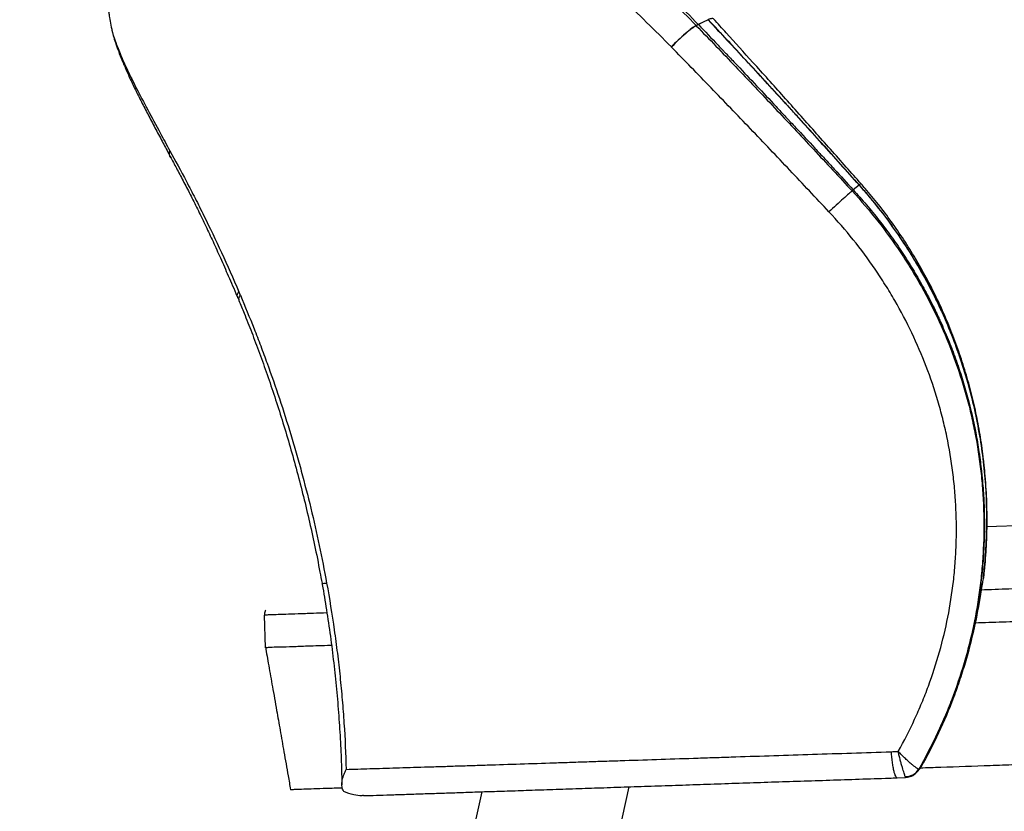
# Model space of a CAD drawing. Header units: millimetres. Extents: x 77 to 196, y 92 to 180.
# Tile 3 of 21: x 78 to 93, y 111 to 124. Entities that reach past the tile are written whole.
import ezdxf

# ---------------------------------------------------------------- set-up
doc = ezdxf.new("R2010")
doc.units = ezdxf.units.MM

msp = doc.modelspace()

# ---------------------------------------------------------------- linework, layer by layer
at = {"color": 7, "linetype": 'Continuous', "lineweight": 25}
for p, q in [((88.542, 123.659), (88.387, 123.583)), ((88.543, 123.657), (88.546, 123.659)), ((88.387, 123.583), (88.354, 123.565)), ((88.354, 123.565), (88.356, 123.563)), ((88.389, 123.581), (88.356, 123.563)), ((88.387, 123.583), (88.389, 123.581)), ((87.961, 123.224), (87.96, 123.226)), ((90.94, 121.034), (90.942, 121.035)), ((90.848, 120.958), (90.829, 120.94)), ((93.695, 115.634), (92.965, 115.608)), ((92.921, 114.846), (92.916, 114.811)), ((81.519, 113.69), (81.501, 114.207)), ((91.547, 111.626), (91.679, 111.631)), ((86.982, 110.097), (87.291, 111.482)), ((84.95, 111.403), (84.769, 110.591))]:
    msp.add_line(p, q, dxfattribs=at)
at = {"color": 8, "linetype": 'Continuous', "lineweight": 25}
for p, q in [((91.86, 111.719), (91.889, 111.757)), ((91.679, 111.633), (91.669, 111.645))]:
    msp.add_line(p, q, dxfattribs=at)
at = {"color": 7, "linetype": 'Continuous', "lineweight": 25, "flags": 128}
for points in [[(88.543, 123.657), (88.466, 123.619), (88.389, 123.581)], [(90.94, 121.034), (90.894, 120.996), (90.848, 120.958)], [(91.861, 111.718), (91.905, 111.768), (91.914, 111.778)], [(91.889, 111.757), (91.907, 111.778), (91.921, 111.794)]]:
    msp.add_lwpolyline(points, dxfattribs=at)
at = {"color": 7, "linetype": 'Continuous', "lineweight": 25}
for centre, radius, start, end in [((91.677, 111.889), 0.245, 268.1369, 328.4403), ((81.916, 111.45), 0.0148, 271.8435, 272.22)]:
    msp.add_arc(centre, radius, start, end, dxfattribs=at)
for points, knots in [([(77.956, 132.935), (77.972, 132.908), (77.99, 132.882), (78.028, 132.828), (78.048, 132.8), (78.091, 132.744), (78.114, 132.715), (78.161, 132.656), (78.185, 132.626), (78.222, 132.579), (78.235, 132.563), (78.261, 132.532), (78.274, 132.516), (78.314, 132.467), (78.341, 132.435), (78.426, 132.335), (78.486, 132.267), (78.675, 132.056), (78.812, 131.908), (79.035, 131.675), (79.112, 131.596), (79.271, 131.434), (79.354, 131.351), (79.609, 131.098), (79.791, 130.923), (80.081, 130.651), (80.18, 130.558), (80.384, 130.372), (80.488, 130.277), (80.647, 130.134), (80.701, 130.086), (80.809, 129.99), (80.864, 129.941), (80.946, 129.868), (80.974, 129.844), (81.03, 129.795), (81.058, 129.771), (81.142, 129.698), (81.199, 129.649), (81.313, 129.55), (81.371, 129.501), (81.458, 129.427), (81.488, 129.403), (81.546, 129.353), (81.576, 129.328), (81.664, 129.254), (81.724, 129.204), (81.814, 129.13), (81.844, 129.105), (81.905, 129.055), (81.935, 129.03), (82.027, 128.955), (82.089, 128.904), (82.213, 128.804), (82.275, 128.754), (82.402, 128.653), (82.465, 128.603), (82.593, 128.502), (82.658, 128.451), (82.788, 128.35), (82.854, 128.3), (82.986, 128.198), (83.052, 128.147), (83.184, 128.044), (83.25, 127.991), (83.383, 127.887), (83.449, 127.835), (83.782, 127.572), (84.05, 127.358), (84.588, 126.923), (84.859, 126.702), (85.267, 126.365), (85.404, 126.251), (85.676, 126.022), (85.813, 125.907), (86.221, 125.558), (86.493, 125.321), (86.899, 124.959), (87.034, 124.837), (87.303, 124.59), (87.437, 124.466), (87.703, 124.214), (87.835, 124.087), (88.096, 123.829), (88.226, 123.698), (88.354, 123.565)], [0, 0, 0, 0, 0.015625, 0.015625, 0.03125, 0.03125, 0.046875, 0.046875, 0.0625, 0.0625, 0.070312, 0.070312, 0.078125, 0.078125, 0.09375, 0.09375, 0.125, 0.125, 0.1875, 0.1875, 0.21875, 0.21875, 0.25, 0.25, 0.3125, 0.3125, 0.34375, 0.34375, 0.375, 0.375, 0.390625, 0.390625, 0.40625, 0.40625, 0.414062, 0.414062, 0.421875, 0.421875, 0.4375, 0.4375, 0.453125, 0.453125, 0.460937, 0.460937, 0.46875, 0.46875, 0.484375, 0.484375, 0.492187, 0.492187, 0.5, 0.5, 0.515625, 0.515625, 0.53125, 0.53125, 0.546875, 0.546875, 0.5625, 0.5625, 0.578125, 0.578125, 0.59375, 0.59375, 0.609375, 0.609375, 0.625, 0.625, 0.6875, 0.6875, 0.75, 0.75, 0.78125, 0.78125, 0.8125, 0.8125, 0.875, 0.875, 0.90625, 0.90625, 0.9375, 0.9375, 0.96875, 0.96875, 1, 1, 1, 1]), ([(88.387, 123.583), (88.14, 123.841), (87.871, 124.107), (87.441, 124.516), (87.293, 124.654), (86.991, 124.931), (86.836, 125.071), (86.362, 125.492), (86.036, 125.775), (85.369, 126.34), (85.029, 126.623), (84.506, 127.052), (84.329, 127.195), (84.062, 127.41), (83.973, 127.482), (83.794, 127.625), (83.704, 127.697), (83.524, 127.84), (83.436, 127.909), (83.329, 127.994), (83.307, 128.011), (83.265, 128.045), (83.243, 128.062), (83.176, 128.115), (83.127, 128.153), (83.068, 128.199), (83.062, 128.204), (83.047, 128.216), (83.039, 128.222), (83.012, 128.243), (82.991, 128.26), (82.94, 128.299), (82.911, 128.322), (82.862, 128.359), (82.845, 128.373), (82.814, 128.397), (82.8, 128.408), (82.759, 128.44), (82.735, 128.459), (82.705, 128.482), (82.696, 128.49), (82.677, 128.504), (82.668, 128.511), (82.623, 128.547), (82.591, 128.573), (82.53, 128.621), (82.503, 128.643), (82.453, 128.682), (82.429, 128.702), (82.358, 128.759), (82.312, 128.796), (82.225, 128.867), (82.183, 128.901), (82.124, 128.95), (82.104, 128.966), (82.066, 128.997), (82.046, 129.013), (82.008, 129.045), (81.989, 129.061), (81.951, 129.092), (81.932, 129.108), (81.896, 129.138), (81.879, 129.152), (81.846, 129.18), (81.829, 129.194), (81.794, 129.223), (81.776, 129.238), (81.738, 129.27), (81.719, 129.286), (81.665, 129.332), (81.632, 129.36), (81.586, 129.399), (81.572, 129.411), (81.543, 129.435), (81.529, 129.447), (81.487, 129.483), (81.459, 129.507), (81.375, 129.579), (81.32, 129.627), (81.24, 129.697), (81.213, 129.72), (81.173, 129.755), (81.16, 129.766), (81.134, 129.789), (81.121, 129.801), (81.095, 129.823), (81.083, 129.834), (81.058, 129.856), (81.045, 129.867), (81.009, 129.899), (80.985, 129.921), (80.938, 129.962), (80.915, 129.983), (80.869, 130.024), (80.846, 130.045), (80.732, 130.147), (80.642, 130.228), (80.469, 130.386), (80.384, 130.464), (80.262, 130.578), (80.222, 130.615), (80.144, 130.688), (80.106, 130.724), (79.997, 130.827), (79.931, 130.89), (79.804, 131.012), (79.743, 131.072), (79.623, 131.189), (79.565, 131.246), (79.451, 131.36), (79.395, 131.417), (79.284, 131.53), (79.229, 131.586), (79.066, 131.756), (78.958, 131.869), (78.802, 132.039), (78.75, 132.095), (78.649, 132.208), (78.599, 132.264), (78.526, 132.347), (78.502, 132.375), (78.455, 132.43), (78.432, 132.457), (78.387, 132.512), (78.364, 132.539), (78.321, 132.593), (78.3, 132.62), (78.268, 132.659), (78.258, 132.672), (78.237, 132.699), (78.227, 132.712), (78.206, 132.738), (78.196, 132.751), (78.176, 132.777), (78.166, 132.79), (78.119, 132.854), (78.084, 132.904), (78.053, 132.952)], [0, 0, 0, 0, 0.0625, 0.0625, 0.09375, 0.09375, 0.125, 0.125, 0.1875, 0.1875, 0.25, 0.25, 0.28125, 0.28125, 0.296875, 0.296875, 0.3125, 0.3125, 0.328125, 0.328125, 0.332031, 0.332031, 0.335938, 0.335938, 0.34375, 0.34375, 0.344727, 0.344727, 0.345703, 0.345703, 0.347656, 0.347656, 0.349609, 0.349609, 0.350586, 0.350586, 0.351562, 0.351562, 0.353516, 0.353516, 0.354492, 0.354492, 0.355469, 0.355469, 0.359375, 0.359375, 0.363281, 0.363281, 0.367188, 0.367188, 0.375, 0.375, 0.382812, 0.382812, 0.386719, 0.386719, 0.390625, 0.390625, 0.394531, 0.394531, 0.398438, 0.398438, 0.402344, 0.402344, 0.40625, 0.40625, 0.410156, 0.410156, 0.414062, 0.414062, 0.421875, 0.421875, 0.425781, 0.425781, 0.429688, 0.429688, 0.4375, 0.4375, 0.453125, 0.453125, 0.460938, 0.460938, 0.464844, 0.464844, 0.46875, 0.46875, 0.472656, 0.472656, 0.476562, 0.476562, 0.484375, 0.484375, 0.492188, 0.492188, 0.5, 0.5, 0.53125, 0.53125, 0.5625, 0.5625, 0.578125, 0.578125, 0.59375, 0.59375, 0.625, 0.625, 0.65625, 0.65625, 0.6875, 0.6875, 0.71875, 0.71875, 0.75, 0.75, 0.8125, 0.8125, 0.84375, 0.84375, 0.875, 0.875, 0.890625, 0.890625, 0.90625, 0.90625, 0.921875, 0.921875, 0.9375, 0.9375, 0.945312, 0.945312, 0.953125, 0.953125, 0.960938, 0.960938, 0.96875, 0.96875, 1, 1, 1, 1]), ([(87.96, 123.226), (87.701, 123.49), (87.436, 123.746), (87.035, 124.122), (86.9, 124.246), (86.629, 124.491), (86.493, 124.612), (86.084, 124.972), (85.811, 125.207), (85.4, 125.553), (85.263, 125.668), (84.99, 125.895), (84.853, 126.008), (84.444, 126.343), (84.172, 126.562), (83.633, 126.994), (83.364, 127.206), (83.032, 127.466), (82.965, 127.518), (82.833, 127.622), (82.766, 127.673), (82.634, 127.775), (82.568, 127.826), (82.436, 127.925), (82.371, 127.975), (82.047, 128.224), (81.797, 128.422), (81.494, 128.668), (81.434, 128.718), (81.314, 128.816), (81.255, 128.864), (81.079, 129.011), (80.964, 129.108), (80.823, 129.229), (80.795, 129.253), (80.739, 129.301), (80.711, 129.326), (80.655, 129.373), (80.627, 129.397), (80.572, 129.445), (80.545, 129.469), (80.463, 129.541), (80.409, 129.589), (80.302, 129.684), (80.249, 129.731), (80.092, 129.872), (79.989, 129.965), (79.789, 130.149), (79.691, 130.24), (79.501, 130.418), (79.409, 130.506), (79.23, 130.678), (79.144, 130.763), (78.976, 130.929), (78.895, 131.011), (78.739, 131.171), (78.664, 131.249), (78.518, 131.403), (78.448, 131.477), (78.314, 131.623), (78.25, 131.694), (78.158, 131.798), (78.128, 131.832), (78.07, 131.899), (78.042, 131.932), (77.987, 131.997), (77.96, 132.029), (77.921, 132.077), (77.909, 132.093), (77.884, 132.124), (77.871, 132.14), (77.835, 132.186), (77.811, 132.215), (77.766, 132.273), (77.744, 132.301), (77.704, 132.357), (77.684, 132.383), (77.649, 132.436), (77.632, 132.462), (77.616, 132.488)], [0, 0, 0, 0, 0.0625, 0.0625, 0.09375, 0.09375, 0.125, 0.125, 0.1875, 0.1875, 0.21875, 0.21875, 0.25, 0.25, 0.3125, 0.3125, 0.375, 0.375, 0.390625, 0.390625, 0.40625, 0.40625, 0.421875, 0.421875, 0.4375, 0.4375, 0.5, 0.5, 0.515625, 0.515625, 0.53125, 0.53125, 0.5625, 0.5625, 0.570312, 0.570312, 0.578125, 0.578125, 0.585937, 0.585937, 0.59375, 0.59375, 0.609375, 0.609375, 0.625, 0.625, 0.65625, 0.65625, 0.6875, 0.6875, 0.71875, 0.71875, 0.75, 0.75, 0.78125, 0.78125, 0.8125, 0.8125, 0.84375, 0.84375, 0.875, 0.875, 0.890625, 0.890625, 0.90625, 0.90625, 0.921875, 0.921875, 0.929687, 0.929687, 0.9375, 0.9375, 0.953125, 0.953125, 0.96875, 0.96875, 0.984375, 0.984375, 1, 1, 1, 1]), ([(79.021, 123.82), (79.021, 123.816), (79.023, 123.809), (79.035, 123.745), (79.049, 123.645), (79.068, 123.552), (79.077, 123.509)], [0, 0, 0, 0, 0.254117, 0.509686, 0.768951, 1, 1, 1, 1]), ([(88.543, 123.657), (88.644, 123.549), (88.745, 123.44), (88.874, 123.302), (88.9, 123.275), (88.938, 123.233), (88.951, 123.219), (88.977, 123.191), (88.991, 123.177), (89.051, 123.112), (89.099, 123.059), (89.342, 122.796), (89.542, 122.58), (89.796, 122.302), (89.847, 122.246), (89.911, 122.175), (89.924, 122.161), (89.95, 122.133), (89.963, 122.118), (90, 122.078), (90.024, 122.051), (90.147, 121.916), (90.246, 121.806), (90.446, 121.585), (90.548, 121.472), (90.747, 121.25), (90.844, 121.141), (90.94, 121.034)], [0, 0, 0, 0, 0.125, 0.125, 0.15625, 0.15625, 0.171875, 0.171875, 0.1875, 0.1875, 0.25, 0.25, 0.5, 0.5, 0.5625, 0.5625, 0.578125, 0.578125, 0.59375, 0.59375, 0.625, 0.625, 0.75, 0.75, 0.875, 0.875, 1, 1, 1, 1]), ([(90.942, 121.035), (90.745, 121.257), (90.547, 121.477), (90.249, 121.807), (90.149, 121.917), (90, 122.082), (89.95, 122.137), (89.85, 122.246), (89.8, 122.301), (89.551, 122.574), (89.35, 122.792), (88.949, 123.227), (88.748, 123.443), (88.546, 123.659)], [0, 0, 0, 0, 0.25, 0.25, 0.375, 0.375, 0.4375, 0.4375, 0.5, 0.5, 0.75, 0.75, 1, 1, 1, 1]), ([(90.972, 121.053), (90.894, 121.142), (90.648, 121.419), (90.238, 121.881), (89.745, 122.436), (89.278, 122.958), (88.906, 123.367), (88.698, 123.597), (88.631, 123.671)], [0, 0, 0, 0, 0.100944, 0.315373, 0.526516, 0.733939, 0.91409, 1, 1, 1, 1]), ([(79.08, 123.492), (79.086, 123.465), (79.1, 123.403), (79.136, 123.288), (79.183, 123.159), (79.232, 123.037), (79.274, 122.935), (79.311, 122.849), (79.364, 122.729), (79.438, 122.574), (79.535, 122.38), (79.639, 122.18), (79.748, 121.973), (79.858, 121.765), (79.948, 121.594), (80.002, 121.493), (80.018, 121.462)], [0, 0, 0, 0, 0.058406, 0.130508, 0.214611, 0.307641, 0.348818, 0.394884, 0.440446, 0.533232, 0.624231, 0.713483, 0.801328, 0.888103, 0.965351, 1, 1, 1, 1]), ([(88.354, 123.565), (88.336, 123.556), (88.312, 123.54), (88.253, 123.496), (88.219, 123.469), (88.146, 123.406), (88.107, 123.371), (88.031, 123.298), (87.993, 123.261), (87.96, 123.226)], [0, 0, 0, 0, 0.25, 0.25, 0.5, 0.5, 0.75, 0.75, 1, 1, 1, 1]), ([(88.356, 123.563), (88.338, 123.555), (88.313, 123.538), (88.254, 123.495), (88.22, 123.467), (88.147, 123.404), (88.108, 123.369), (88.032, 123.297), (87.995, 123.259), (87.961, 123.224)], [0, 0, 0, 0, 0.25, 0.25, 0.5, 0.5, 0.75, 0.75, 1, 1, 1, 1]), ([(88.356, 123.563), (88.564, 123.348), (88.771, 123.132), (89.185, 122.697), (89.392, 122.48), (89.701, 122.151), (89.804, 122.042), (90.01, 121.823), (90.112, 121.713), (90.42, 121.382), (90.625, 121.162), (90.829, 120.94)], [0, 0, 0, 0, 0.25, 0.25, 0.5, 0.5, 0.625, 0.625, 0.75, 0.75, 1, 1, 1, 1]), ([(88.389, 123.581), (88.492, 123.474), (88.597, 123.365), (88.728, 123.227), (88.754, 123.199), (88.794, 123.157), (88.807, 123.143), (88.827, 123.123), (88.834, 123.116), (88.847, 123.102), (88.854, 123.094), (88.91, 123.036), (88.959, 122.984), (89.209, 122.721), (89.413, 122.504), (89.674, 122.226), (89.726, 122.17), (89.792, 122.1), (89.805, 122.085), (89.825, 122.064), (89.831, 122.057), (89.845, 122.043), (89.851, 122.036), (89.883, 122.002), (89.908, 121.975), (90.034, 121.84), (90.136, 121.731), (90.289, 121.565), (90.341, 121.509), (90.445, 121.397), (90.496, 121.341), (90.649, 121.175), (90.75, 121.066), (90.848, 120.958)], [0, 0, 0, 0, 0.125, 0.125, 0.15625, 0.15625, 0.171875, 0.171875, 0.179688, 0.179688, 0.1875, 0.1875, 0.25, 0.25, 0.5, 0.5, 0.5625, 0.5625, 0.578125, 0.578125, 0.585938, 0.585938, 0.59375, 0.59375, 0.625, 0.625, 0.75, 0.75, 0.8125, 0.8125, 0.875, 0.875, 1, 1, 1, 1]), ([(90.462, 120.609), (90.256, 120.83), (90.048, 121.05), (89.633, 121.489), (89.425, 121.708), (89.008, 122.144), (88.799, 122.361), (88.381, 122.794), (88.171, 123.009), (87.961, 123.224)], [0, 0, 0, 0, 0.25, 0.25, 0.5, 0.5, 0.75, 0.75, 1, 1, 1, 1]), ([(80.02, 121.463), (80.018, 121.465), (79.991, 121.494), (79.994, 121.538), (79.997, 121.579)], [0, 0, 0, 0, 0.089016, 1, 1, 1, 1]), ([(79.997, 121.579), (80.084, 121.424), (80.173, 121.261), (80.309, 121.002), (80.355, 120.914), (80.448, 120.733), (80.494, 120.64), (80.633, 120.358), (80.727, 120.162), (80.912, 119.759), (81.005, 119.553), (81.095, 119.341)], [0, 0, 0, 0, 0.25, 0.25, 0.375, 0.375, 0.5, 0.5, 0.75, 0.75, 1, 1, 1, 1]), ([(80.018, 121.462), (80.051, 121.4), (80.118, 121.275), (80.224, 121.075), (80.336, 120.858), (80.453, 120.625), (80.569, 120.385), (80.686, 120.135), (80.805, 119.872), (80.931, 119.584), (81.021, 119.375), (81.07, 119.261), (81.073, 119.254)], [0, 0, 0, 0, 0.098131, 0.200156, 0.307469, 0.416861, 0.527878, 0.634291, 0.744202, 0.862493, 0.991617, 1, 1, 1, 1]), ([(90.94, 121.034), (91.035, 120.928), (91.127, 120.818), (91.261, 120.651), (91.305, 120.595), (91.39, 120.482), (91.432, 120.425), (91.555, 120.253), (91.635, 120.137), (91.786, 119.899), (91.859, 119.779), (91.998, 119.534), (92.064, 119.41), (92.159, 119.22), (92.189, 119.157), (92.249, 119.028), (92.278, 118.964), (92.362, 118.77), (92.415, 118.639), (92.477, 118.474), (92.489, 118.441), (92.513, 118.374), (92.525, 118.34), (92.559, 118.241), (92.581, 118.174), (92.643, 117.974), (92.682, 117.84), (92.751, 117.569), (92.782, 117.434), (92.823, 117.229), (92.836, 117.16), (92.854, 117.057), (92.86, 117.022), (92.868, 116.97), (92.871, 116.953), (92.876, 116.919), (92.879, 116.902), (92.884, 116.867), (92.887, 116.85), (92.891, 116.815), (92.894, 116.798), (92.901, 116.745), (92.905, 116.71), (92.914, 116.64), (92.918, 116.605), (92.923, 116.553), (92.925, 116.536), (92.928, 116.511), (92.928, 116.502), (92.93, 116.485), (92.931, 116.476), (92.945, 116.324), (92.955, 116.184), (92.966, 115.906), (92.968, 115.769), (92.966, 115.611), (92.966, 115.593), (92.965, 115.559), (92.965, 115.541), (92.964, 115.49), (92.962, 115.456), (92.96, 115.386), (92.958, 115.352), (92.956, 115.299), (92.955, 115.282), (92.953, 115.256), (92.953, 115.247), (92.952, 115.23), (92.951, 115.221), (92.946, 115.144), (92.941, 115.075), (92.933, 114.989), (92.932, 114.971), (92.929, 114.945), (92.928, 114.936), (92.926, 114.919), (92.926, 114.91), (92.921, 114.868), (92.917, 114.834), (92.913, 114.799)], [0, 0, 0, 0, 0.0625, 0.0625, 0.09375, 0.09375, 0.125, 0.125, 0.1875, 0.1875, 0.25, 0.25, 0.3125, 0.3125, 0.34375, 0.34375, 0.375, 0.375, 0.4375, 0.4375, 0.453125, 0.453125, 0.46875, 0.46875, 0.5, 0.5, 0.5625, 0.5625, 0.625, 0.625, 0.65625, 0.65625, 0.671875, 0.671875, 0.679687, 0.679687, 0.6875, 0.6875, 0.695312, 0.695312, 0.703125, 0.703125, 0.71875, 0.71875, 0.734375, 0.734375, 0.742187, 0.742187, 0.746094, 0.746094, 0.75, 0.75, 0.8125, 0.8125, 0.875, 0.875, 0.882812, 0.882812, 0.890625, 0.890625, 0.90625, 0.90625, 0.921875, 0.921875, 0.929687, 0.929687, 0.933594, 0.933594, 0.9375, 0.9375, 0.96875, 0.96875, 0.976562, 0.976562, 0.980469, 0.980469, 0.984375, 0.984375, 1, 1, 1, 1]), ([(92.916, 114.811), (92.948, 115.089), (92.965, 115.367), (92.971, 115.924), (92.959, 116.203), (92.905, 116.763), (92.864, 117.039), (92.753, 117.585), (92.684, 117.854), (92.516, 118.387), (92.418, 118.649), (92.277, 118.973), (92.248, 119.038), (92.188, 119.166), (92.157, 119.229), (92.063, 119.418), (91.997, 119.542), (91.789, 119.908), (91.637, 120.144), (91.391, 120.487), (91.306, 120.6), (91.173, 120.765), (91.128, 120.82), (91.036, 120.928), (90.99, 120.982), (90.942, 121.035)], [0, 0, 0, 0, 0.125, 0.125, 0.25, 0.25, 0.375, 0.375, 0.5, 0.5, 0.625, 0.625, 0.65625, 0.65625, 0.6875, 0.6875, 0.75, 0.75, 0.875, 0.875, 0.9375, 0.9375, 0.96875, 0.96875, 1, 1, 1, 1]), ([(92.959, 115.379), (92.96, 115.409), (92.969, 115.559), (92.97, 115.829), (92.96, 116.188), (92.932, 116.544), (92.89, 116.898), (92.832, 117.247), (92.759, 117.591), (92.67, 117.932), (92.567, 118.269), (92.448, 118.603), (92.315, 118.932), (92.169, 119.254), (92.009, 119.566), (91.837, 119.87), (91.653, 120.164), (91.457, 120.45), (91.252, 120.722), (91.089, 120.921), (90.995, 121.028), (90.973, 121.054)], [0, 0, 0, 0, 0.0149693, 0.0736752, 0.1322474, 0.1905943, 0.2486321, 0.3062871, 0.3634591, 0.4202469, 0.4777182, 0.5353219, 0.5928376, 0.6500869, 0.7069184, 0.763073, 0.8191721, 0.875106, 0.9311337, 0.9837946, 1, 1, 1, 1]), ([(90.829, 120.94), (90.818, 120.931), (90.8, 120.915), (90.752, 120.873), (90.722, 120.846), (90.654, 120.784), (90.616, 120.75), (90.539, 120.68), (90.5, 120.644), (90.462, 120.609)], [0, 0, 0, 0, 0.25, 0.25, 0.5, 0.5, 0.75, 0.75, 1, 1, 1, 1]), ([(90.829, 120.94), (91.113, 120.631), (91.371, 120.304), (91.66, 119.871), (91.716, 119.783), (91.825, 119.605), (91.878, 119.514), (92.03, 119.242), (92.124, 119.057), (92.297, 118.681), (92.375, 118.491), (92.517, 118.104), (92.58, 117.908), (92.664, 117.609), (92.69, 117.509), (92.737, 117.307), (92.759, 117.206), (92.818, 116.902), (92.85, 116.697), (92.884, 116.389), (92.894, 116.286), (92.908, 116.08), (92.914, 115.977), (92.924, 115.668), (92.922, 115.462), (92.907, 115.153), (92.9, 115.05), (92.882, 114.845), (92.871, 114.743), (92.832, 114.439), (92.798, 114.238), (92.672, 113.641), (92.557, 113.251), (92.375, 112.774), (92.337, 112.679), (92.256, 112.491), (92.214, 112.397), (92.082, 112.119), (91.987, 111.938), (91.886, 111.761)], [0, 0, 0, 0, 0.125, 0.125, 0.15625, 0.15625, 0.1875, 0.1875, 0.25, 0.25, 0.3125, 0.3125, 0.375, 0.375, 0.40625, 0.40625, 0.4375, 0.4375, 0.5, 0.5, 0.53125, 0.53125, 0.5625, 0.5625, 0.625, 0.625, 0.65625, 0.65625, 0.6875, 0.6875, 0.75, 0.75, 0.875, 0.875, 0.90625, 0.90625, 0.9375, 0.9375, 1, 1, 1, 1]), ([(90.848, 120.958), (90.92, 120.88), (90.99, 120.8), (91.092, 120.679), (91.126, 120.638), (91.193, 120.556), (91.226, 120.515), (91.291, 120.432), (91.322, 120.39), (91.385, 120.307), (91.478, 120.18), (91.567, 120.051), (91.682, 119.877), (91.738, 119.788), (91.846, 119.61), (91.898, 119.52), (91.999, 119.338), (92.048, 119.246), (92.118, 119.106), (92.141, 119.059), (92.175, 118.989), (92.186, 118.965), (92.208, 118.918), (92.219, 118.894), (92.252, 118.822), (92.272, 118.775), (92.314, 118.68), (92.334, 118.632), (92.373, 118.535), (92.392, 118.487), (92.42, 118.414), (92.429, 118.39), (92.448, 118.341), (92.456, 118.316), (92.47, 118.279), (92.474, 118.267), (92.483, 118.242), (92.487, 118.23), (92.5, 118.194), (92.525, 118.121), (92.549, 118.047), (92.596, 117.9), (92.625, 117.801), (92.707, 117.503), (92.753, 117.304), (92.811, 117.001), (92.828, 116.9), (92.847, 116.773), (92.851, 116.748), (92.856, 116.709), (92.858, 116.696), (92.862, 116.67), (92.863, 116.657), (92.872, 116.593), (92.878, 116.542), (92.885, 116.478), (92.886, 116.465), (92.888, 116.446), (92.889, 116.44), (92.89, 116.427), (92.89, 116.421), (92.892, 116.402), (92.894, 116.389), (92.896, 116.363), (92.902, 116.297), (92.907, 116.233), (92.918, 116.078), (92.923, 115.975), (92.927, 115.822), (92.928, 115.771), (92.929, 115.669), (92.929, 115.618), (92.929, 115.554), (92.929, 115.541), (92.928, 115.515), (92.928, 115.502), (92.927, 115.464), (92.927, 115.438), (92.924, 115.362), (92.922, 115.311), (92.918, 115.235), (92.917, 115.209), (92.915, 115.17), (92.914, 115.157), (92.912, 115.132), (92.908, 115.069), (92.903, 115.006), (92.896, 114.93), (92.894, 114.904), (92.89, 114.866), (92.889, 114.853), (92.886, 114.827), (92.885, 114.815), (92.878, 114.752), (92.872, 114.702), (92.862, 114.626), (92.859, 114.6), (92.853, 114.562), (92.852, 114.549), (92.848, 114.524), (92.846, 114.511), (92.837, 114.449), (92.829, 114.399), (92.816, 114.323), (92.812, 114.298), (92.805, 114.26), (92.802, 114.247), (92.798, 114.221), (92.795, 114.209), (92.784, 114.147), (92.774, 114.097), (92.758, 114.021), (92.752, 113.996), (92.745, 113.965), (92.744, 113.958), (92.741, 113.946), (92.74, 113.939), (92.737, 113.927), (92.735, 113.92), (92.733, 113.908), (92.72, 113.853), (92.707, 113.798), (92.669, 113.65), (92.642, 113.55), (92.605, 113.425), (92.598, 113.4), (92.586, 113.362), (92.583, 113.35), (92.577, 113.331), (92.575, 113.325), (92.572, 113.315), (92.571, 113.312), (92.569, 113.306), (92.568, 113.303), (92.552, 113.252), (92.536, 113.204), (92.488, 113.06), (92.453, 112.964), (92.407, 112.843), (92.397, 112.819), (92.383, 112.782), (92.378, 112.77), (92.371, 112.752), (92.368, 112.746), (92.363, 112.734), (92.361, 112.727), (92.356, 112.716), (92.354, 112.71), (92.349, 112.698), (92.342, 112.681), (92.325, 112.64), (92.31, 112.605), (92.261, 112.489), (92.219, 112.396), (92.163, 112.279), (92.152, 112.256), (92.135, 112.221), (92.129, 112.209), (92.121, 112.192), (92.118, 112.186), (92.112, 112.174), (92.109, 112.168), (92.1, 112.151), (92.095, 112.14), (92.083, 112.117), (92.066, 112.083), (92.002, 111.96), (91.941, 111.847), (91.889, 111.757)], [0, 0, 0, 0, 0.03125, 0.03125, 0.046875, 0.046875, 0.0625, 0.0625, 0.078125, 0.078125, 0.09375, 0.125, 0.125, 0.15625, 0.15625, 0.1875, 0.1875, 0.21875, 0.21875, 0.234375, 0.234375, 0.242187, 0.242187, 0.25, 0.25, 0.265625, 0.265625, 0.28125, 0.28125, 0.296875, 0.296875, 0.304687, 0.304687, 0.3125, 0.3125, 0.316406, 0.316406, 0.320312, 0.320312, 0.328125, 0.34375, 0.34375, 0.375, 0.375, 0.4375, 0.4375, 0.46875, 0.46875, 0.476562, 0.476562, 0.480469, 0.480469, 0.484375, 0.484375, 0.5, 0.5, 0.503906, 0.503906, 0.505859, 0.505859, 0.507812, 0.507812, 0.511719, 0.511719, 0.515625, 0.53125, 0.53125, 0.5625, 0.5625, 0.578125, 0.578125, 0.59375, 0.59375, 0.597656, 0.597656, 0.601562, 0.601562, 0.609375, 0.609375, 0.625, 0.625, 0.632812, 0.632812, 0.636719, 0.636719, 0.640625, 0.65625, 0.65625, 0.664062, 0.664062, 0.667969, 0.667969, 0.671875, 0.671875, 0.6875, 0.6875, 0.695312, 0.695312, 0.699219, 0.699219, 0.703125, 0.703125, 0.71875, 0.71875, 0.726562, 0.726562, 0.730469, 0.730469, 0.734375, 0.734375, 0.75, 0.75, 0.757812, 0.757812, 0.759766, 0.759766, 0.761719, 0.761719, 0.763672, 0.763672, 0.765625, 0.78125, 0.78125, 0.8125, 0.8125, 0.820312, 0.820312, 0.824219, 0.824219, 0.826172, 0.826172, 0.827148, 0.827148, 0.828125, 0.828125, 0.84375, 0.84375, 0.875, 0.875, 0.882812, 0.882812, 0.886719, 0.886719, 0.888672, 0.888672, 0.890625, 0.890625, 0.892578, 0.892578, 0.894531, 0.898437, 0.90625, 0.90625, 0.9375, 0.9375, 0.945312, 0.945312, 0.949219, 0.949219, 0.951172, 0.951172, 0.953125, 0.953125, 0.957031, 0.957031, 0.960937, 0.96875, 1, 1, 1, 1]), ([(91.562, 112.043), (91.655, 112.209), (91.741, 112.379), (91.862, 112.64), (91.9, 112.727), (91.973, 112.904), (92.008, 112.992), (92.172, 113.438), (92.275, 113.803), (92.386, 114.362), (92.415, 114.55), (92.449, 114.836), (92.458, 114.931), (92.472, 115.123), (92.478, 115.22), (92.488, 115.508), (92.487, 115.701), (92.473, 115.99), (92.467, 116.086), (92.451, 116.279), (92.44, 116.375), (92.404, 116.663), (92.372, 116.853), (92.313, 117.138), (92.291, 117.232), (92.243, 117.42), (92.218, 117.514), (92.136, 117.792), (92.074, 117.974), (91.936, 118.334), (91.86, 118.511), (91.694, 118.861), (91.604, 119.032), (91.458, 119.286), (91.407, 119.37), (91.303, 119.535), (91.25, 119.617), (90.975, 120.019), (90.731, 120.323), (90.462, 120.609)], [0, 0, 0, 0, 0.0625, 0.0625, 0.09375, 0.09375, 0.125, 0.125, 0.25, 0.25, 0.3125, 0.3125, 0.34375, 0.34375, 0.375, 0.375, 0.4375, 0.4375, 0.46875, 0.46875, 0.5, 0.5, 0.5625, 0.5625, 0.59375, 0.59375, 0.625, 0.625, 0.6875, 0.6875, 0.75, 0.75, 0.8125, 0.8125, 0.84375, 0.84375, 0.875, 0.875, 1, 1, 1, 1]), ([(81.074, 119.256), (81.075, 119.253), (81.083, 119.234), (81.09, 119.216), (81.097, 119.201)], [0, 0, 0, 0, 0.199378, 1, 1, 1, 1]), ([(81.119, 119.285), (81.193, 119.11), (81.265, 118.933), (81.372, 118.663), (81.407, 118.572), (81.476, 118.389), (81.51, 118.297), (81.678, 117.834), (81.804, 117.457), (81.949, 116.976), (81.977, 116.88), (82.033, 116.686), (82.06, 116.589), (82.139, 116.296), (82.19, 116.101), (82.285, 115.708), (82.329, 115.51), (82.413, 115.114), (82.452, 114.915), (82.488, 114.716)], [0, 0, 0, 0, 0.125, 0.125, 0.1875, 0.1875, 0.25, 0.25, 0.5, 0.5, 0.5625, 0.5625, 0.625, 0.625, 0.75, 0.75, 0.875, 0.875, 1, 1, 1, 1]), ([(81.096, 119.201), (81.124, 119.135), (81.192, 118.968), (81.301, 118.69), (81.424, 118.365), (81.546, 118.023), (81.666, 117.669), (81.783, 117.304), (81.896, 116.926), (82.005, 116.537), (82.109, 116.138), (82.207, 115.731), (82.299, 115.313), (82.367, 114.974), (82.404, 114.773), (82.415, 114.714)], [0, 0, 0, 0, 0.048025, 0.120909, 0.197624, 0.275942, 0.35596, 0.437711, 0.521307, 0.606585, 0.693326, 0.781509, 0.871084, 0.962398, 1, 1, 1, 1]), ([(92.925, 114.921), (92.932, 114.985), (92.946, 115.115), (92.952, 115.247), (92.955, 115.314)], [0, 0, 0, 0, 0.485249, 1, 1, 1, 1]), ([(99.86, 114.85), (98.699, 114.809), (97.538, 114.768), (95.796, 114.707), (95.216, 114.687), (94.563, 114.664), (94.49, 114.662), (94.381, 114.658), (94.345, 114.657), (94.273, 114.654), (94.237, 114.653), (94.055, 114.646), (93.909, 114.641), (93.725, 114.635), (93.67, 114.633), (93.614, 114.631), (93.577, 114.63), (93.559, 114.629), (93.467, 114.626), (93.246, 114.618), (93.025, 114.61), (92.878, 114.605)], [0, 0, 0, 0, 0.5, 0.5, 0.75, 0.75, 0.78125, 0.78125, 0.796875, 0.796875, 0.8125, 0.8125, 0.875, 0.875, 0.890625, 0.898438, 0.898438, 0.90625, 0.90625, 0.9375, 1, 1, 1, 1]), ([(92.913, 114.799), (92.911, 114.788), (92.908, 114.775), (92.903, 114.748), (92.9, 114.733), (92.894, 114.7), (92.891, 114.683), (92.884, 114.645), (92.881, 114.625), (92.878, 114.605)], [0, 0, 0, 0, 0.25, 0.25, 0.5, 0.5, 0.75, 0.75, 1, 1, 1, 1]), ([(82.414, 114.714), (82.416, 114.706), (82.441, 114.566), (82.488, 114.286), (82.549, 113.872), (82.602, 113.451), (82.646, 113.03), (82.682, 112.609), (82.708, 112.192), (82.724, 111.827), (82.728, 111.602), (82.729, 111.514)], [0, 0, 0, 0, 0.006921, 0.13073, 0.261418, 0.392149, 0.523098, 0.654373, 0.785495, 0.915938, 1, 1, 1, 1]), ([(82.488, 114.716), (82.533, 114.468), (82.573, 114.221), (82.626, 113.849), (82.643, 113.725), (82.674, 113.477), (82.688, 113.354), (82.713, 113.107), (82.725, 112.983), (82.746, 112.737), (82.755, 112.614), (82.78, 112.245), (82.791, 112.001), (82.798, 111.758)], [0, 0, 0, 0, 0.25, 0.25, 0.375, 0.375, 0.5, 0.5, 0.625, 0.625, 0.75, 0.75, 1, 1, 1, 1]), ([(81.52, 114.285), (81.516, 114.28), (81.502, 114.257), (81.501, 114.229), (81.501, 114.207)], [0, 0, 0, 0, 0.231762, 1, 1, 1, 1]), ([(99.878, 114.328), (98.694, 114.287), (97.51, 114.245), (96.03, 114.193), (95.734, 114.183), (95.142, 114.162), (94.846, 114.152), (94.476, 114.139), (94.402, 114.136), (94.254, 114.131), (94.18, 114.129), (94.032, 114.123), (93.958, 114.12), (93.81, 114.114), (93.736, 114.112), (93.589, 114.108), (93.515, 114.105), (93.368, 114.1), (93.295, 114.098), (93.074, 114.09), (92.928, 114.085), (92.782, 114.08)], [0, 0, 0, 0, 0.5, 0.5, 0.625, 0.625, 0.75, 0.75, 0.78125, 0.78125, 0.8125, 0.8125, 0.84375, 0.84375, 0.875, 0.875, 0.90625, 0.90625, 0.9375, 0.9375, 1, 1, 1, 1]), ([(92.782, 114.08), (92.74, 113.879), (92.691, 113.68), (92.605, 113.385), (92.574, 113.287), (92.509, 113.092), (92.475, 112.996), (92.367, 112.709), (92.287, 112.521), (92.115, 112.152), (92.021, 111.971), (91.921, 111.794)], [0, 0, 0, 0, 0.25, 0.25, 0.375, 0.375, 0.5, 0.5, 0.75, 0.75, 1, 1, 1, 1]), ([(81.516, 113.702), (81.534, 113.603), (81.571, 113.395), (81.63, 113.058), (81.691, 112.715), (81.752, 112.37), (81.812, 112.024), (81.868, 111.709), (81.903, 111.509), (81.916, 111.435)], [0, 0, 0, 0, 0.1335617, 0.2811519, 0.4461264, 0.5840051, 0.7356709, 0.9022951, 1, 1, 1, 1]), ([(82.566, 113.726), (82.561, 113.726), (82.486, 113.723), (82.359, 113.719), (82.148, 113.712), (81.94, 113.703), (81.749, 113.697), (81.615, 113.696), (81.538, 113.689), (81.519, 113.687), (81.519, 113.688), (81.519, 113.688)], [0, 0, 0, 0, 0.006125, 0.102613, 0.199108, 0.356095, 0.513086, 0.673866, 0.834704, 0.981641, 1, 1, 1, 1]), ([(82.798, 111.758), (82.918, 111.762), (83.044, 111.766), (83.308, 111.774), (83.447, 111.778), (83.735, 111.787), (83.885, 111.792), (84.12, 111.799), (84.199, 111.801), (84.362, 111.806), (84.444, 111.809), (84.611, 111.815), (84.696, 111.817), (84.865, 111.823), (84.951, 111.826), (85.209, 111.834), (85.384, 111.84), (85.739, 111.851), (85.919, 111.857), (86.192, 111.866), (86.284, 111.869), (86.422, 111.874), (86.468, 111.875), (86.561, 111.879), (86.608, 111.88), (86.701, 111.883), (86.748, 111.885), (86.841, 111.888), (86.888, 111.889), (86.983, 111.892), (87.03, 111.894), (87.125, 111.897), (87.172, 111.898), (87.41, 111.906), (87.603, 111.913), (87.991, 111.925), (88.187, 111.932), (88.484, 111.941), (88.584, 111.945), (88.783, 111.951), (88.883, 111.955), (89.385, 111.971), (89.791, 111.984), (90.612, 112.011), (91.028, 112.025), (91.448, 112.039)], [0, 0, 0, 0, 0.0625, 0.0625, 0.125, 0.125, 0.1875, 0.1875, 0.21875, 0.21875, 0.25, 0.25, 0.28125, 0.28125, 0.3125, 0.3125, 0.375, 0.375, 0.4375, 0.4375, 0.46875, 0.46875, 0.484375, 0.484375, 0.5, 0.5, 0.515625, 0.515625, 0.53125, 0.53125, 0.546875, 0.546875, 0.5625, 0.5625, 0.625, 0.625, 0.6875, 0.6875, 0.71875, 0.71875, 0.75, 0.75, 0.875, 0.875, 1, 1, 1, 1]), ([(91.886, 111.761), (91.884, 111.761), (91.88, 111.762), (91.872, 111.767), (91.869, 111.769), (91.861, 111.774), (91.857, 111.777), (91.847, 111.783), (91.842, 111.787), (91.831, 111.795), (91.825, 111.799), (91.806, 111.814), (91.792, 111.825), (91.761, 111.851), (91.745, 111.865), (91.711, 111.895), (91.693, 111.911), (91.656, 111.946), (91.637, 111.964), (91.609, 111.993), (91.599, 112.003), (91.585, 112.018), (91.581, 112.023), (91.571, 112.033), (91.566, 112.038), (91.562, 112.043)], [0, 0, 0, 0, 0.125, 0.125, 0.1875, 0.1875, 0.25, 0.25, 0.3125, 0.3125, 0.375, 0.375, 0.5, 0.5, 0.625, 0.625, 0.75, 0.75, 0.875, 0.875, 0.9375, 0.9375, 0.96875, 0.96875, 1, 1, 1, 1]), ([(91.669, 111.645), (91.668, 111.656), (91.662, 111.674), (91.647, 111.723), (91.638, 111.754), (91.622, 111.807), (91.616, 111.825), (91.605, 111.865), (91.6, 111.885), (91.589, 111.928), (91.583, 111.951), (91.575, 111.985), (91.572, 111.996), (91.568, 112.013), (91.567, 112.019), (91.564, 112.031), (91.563, 112.037), (91.562, 112.043)], [0, 0, 0, 0, 0.25, 0.25, 0.5, 0.5, 0.625, 0.625, 0.75, 0.75, 0.875, 0.875, 0.9375, 0.9375, 0.96875, 0.96875, 1, 1, 1, 1]), ([(100.015, 112.06), (98.981, 112.024), (97.947, 111.988), (96.396, 111.933), (95.879, 111.915), (95.104, 111.888), (94.845, 111.879), (94.458, 111.865), (94.328, 111.861), (94.069, 111.852), (93.94, 111.848), (93.677, 111.839), (93.546, 111.834), (93.284, 111.825), (93.152, 111.82), (92.76, 111.807), (92.498, 111.798), (92.128, 111.785), (92.02, 111.781), (91.911, 111.778)], [0.1825855, 0.1825855, 0.1825855, 0.1825855, 0.2446623, 0.2446623, 0.2757007, 0.2757007, 0.2912199, 0.2912199, 0.2989795, 0.2989795, 0.3067391, 0.3067391, 0.3144987, 0.3144987, 0.3222583, 0.3222583, 0.3377775, 0.3377775, 0.3442491, 0.3442491, 0.3442491, 0.3442491]), ([(82.759, 111.409), (82.745, 111.431), (82.737, 111.455), (82.731, 111.495), (82.73, 111.509), (82.73, 111.538), (82.731, 111.552), (82.738, 111.597), (82.745, 111.627), (82.761, 111.675), (82.768, 111.692), (82.778, 111.716), (82.782, 111.725), (82.789, 111.741), (82.794, 111.75), (82.798, 111.758)], [0, 0, 0, 0, 0.25, 0.25, 0.375, 0.375, 0.5, 0.5, 0.75, 0.75, 0.875, 0.875, 0.9375, 0.9375, 1, 1, 1, 1]), ([(91.886, 111.761), (91.884, 111.757), (91.884, 111.754), (91.885, 111.753), (91.886, 111.754), (91.889, 111.757)], [0, 0, 0, 0, 0.5, 0.5, 1, 1, 1, 1]), ([(83.075, 111.342), (83.142, 111.343), (83.277, 111.347), (83.495, 111.354), (83.723, 111.362), (83.957, 111.37), (84.201, 111.378), (84.457, 111.386), (84.734, 111.396), (85.034, 111.406), (85.358, 111.416), (85.708, 111.428), (86.089, 111.441), (86.485, 111.454), (86.897, 111.468), (87.316, 111.483), (87.75, 111.497), (88.191, 111.512), (88.639, 111.527), (89.091, 111.543), (89.549, 111.558), (90.009, 111.573), (90.474, 111.588), (90.943, 111.604), (91.301, 111.616), (91.504, 111.623), (91.547, 111.625)], [0, 0, 0, 0, 0.036256, 0.072986, 0.108912, 0.144132, 0.177832, 0.212718, 0.249078, 0.287128, 0.327125, 0.369382, 0.414298, 0.462418, 0.507777, 0.555653, 0.603663, 0.651752, 0.699851, 0.747879, 0.795761, 0.843563, 0.891225, 0.93901, 0.986962, 1, 1, 1, 1]), ([(91.679, 111.632), (91.689, 111.632), (91.713, 111.632), (91.751, 111.643), (91.79, 111.66), (91.821, 111.68), (91.844, 111.7), (91.855, 111.712), (91.86, 111.718)], [0, 0, 0, 0, 0.132223, 0.349469, 0.54707, 0.723725, 0.874499, 1, 1, 1, 1]), ([(82.737, 111.463), (82.715, 111.462), (82.598, 111.458), (82.43, 111.452), (82.234, 111.446), (82.082, 111.441), (81.985, 111.437), (81.924, 111.435), (81.919, 111.435), (81.917, 111.435)], [0, 0, 0, 0, 0.0382441, 0.200434, 0.3616523, 0.5220812, 0.6846431, 0.8459294, 1, 1, 1, 1]), ([(83.075, 111.343), (83.065, 111.342), (83.013, 111.338), (82.903, 111.35), (82.812, 111.387), (82.759, 111.409)], [0, 0, 0, 0, 0.094909, 0.478422, 1, 1, 1, 1])]:
    msp.add_open_spline(points, degree=3, knots=knots, dxfattribs=at)
at = {"color": 8, "linetype": 'Continuous', "lineweight": 25}
for points, knots in [([(88.628, 123.67), (88.621, 123.674), (88.606, 123.682), (88.567, 123.667), (88.546, 123.659)], [0, 0, 0, 0, 0.4722555, 1, 1, 1, 1]), ([(79.077, 123.509), (79.078, 123.504), (79.088, 123.452), (79.127, 123.329), (79.21, 123.119), (79.32, 122.863), (79.466, 122.572), (79.646, 122.235), (79.825, 121.9), (79.948, 121.671), (79.997, 121.579)], [0, 0, 0, 0, 0.014627, 0.151107, 0.287533, 0.437285, 0.586969, 0.740873, 0.894834, 1, 1, 1, 1]), ([(90.97, 121.051), (90.971, 121.052), (90.972, 121.057), (90.955, 121.044), (90.942, 121.035)], [0, 0, 0, 0, 0.281188, 1, 1, 1, 1]), ([(81.08, 119.259), (81.076, 119.263), (81.059, 119.282), (81.079, 119.315), (81.095, 119.341)], [0, 0, 0, 0, 0.226976, 1, 1, 1, 1]), ([(81.103, 119.204), (81.099, 119.208), (81.082, 119.227), (81.103, 119.26), (81.119, 119.285)], [0, 0, 0, 0, 0.231878, 1, 1, 1, 1]), ([(82.415, 114.714), (82.414, 114.714), (82.412, 114.712), (82.423, 114.711), (82.446, 114.711), (82.474, 114.714), (82.488, 114.716)], [0, 0, 0, 0, 0.015658, 0.343772, 0.671886, 1, 1, 1, 1]), ([(82.493, 114.242), (82.419, 114.239), (82.248, 114.233), (82.031, 114.226), (81.833, 114.219), (81.677, 114.213), (81.574, 114.21), (81.511, 114.207), (81.498, 114.207), (81.501, 114.207), (81.5, 114.207), (81.501, 114.207), (81.501, 114.207)], [0, 0, 0, 0, 0.078612, 0.181654, 0.285269, 0.388073, 0.491514, 0.59364, 0.696756, 0.797876, 0.898939, 1, 1, 1, 1]), ([(91.448, 112.039), (91.45, 112.007), (91.455, 111.943), (91.466, 111.856), (91.479, 111.778), (91.494, 111.714), (91.51, 111.665), (91.527, 111.636), (91.539, 111.623), (91.546, 111.627), (91.547, 111.627)], [0, 0, 0, 0, 0.139663, 0.279326, 0.418989, 0.558652, 0.698315, 0.837978, 0.977641, 1, 1, 1, 1])]:
    msp.add_open_spline(points, degree=3, knots=knots, dxfattribs=at)
at = {"color": 7, "linetype": 'Continuous', "lineweight": 25}
for points in [[(81.095, 119.341), (81.103, 119.322), (81.111, 119.303), (81.119, 119.285)], [(92.916, 114.811), (92.915, 114.807), (92.914, 114.803), (92.913, 114.799)], [(92.878, 114.605), (92.852, 114.429), (92.82, 114.254), (92.782, 114.08)], [(91.448, 112.039), (91.486, 112.04), (91.524, 112.041), (91.562, 112.043)], [(91.921, 111.794), (91.918, 111.788), (91.914, 111.783), (91.911, 111.778)]]:
    msp.add_open_spline(points, degree=3, dxfattribs=at)

doc.saveas('drawing.dxf')
